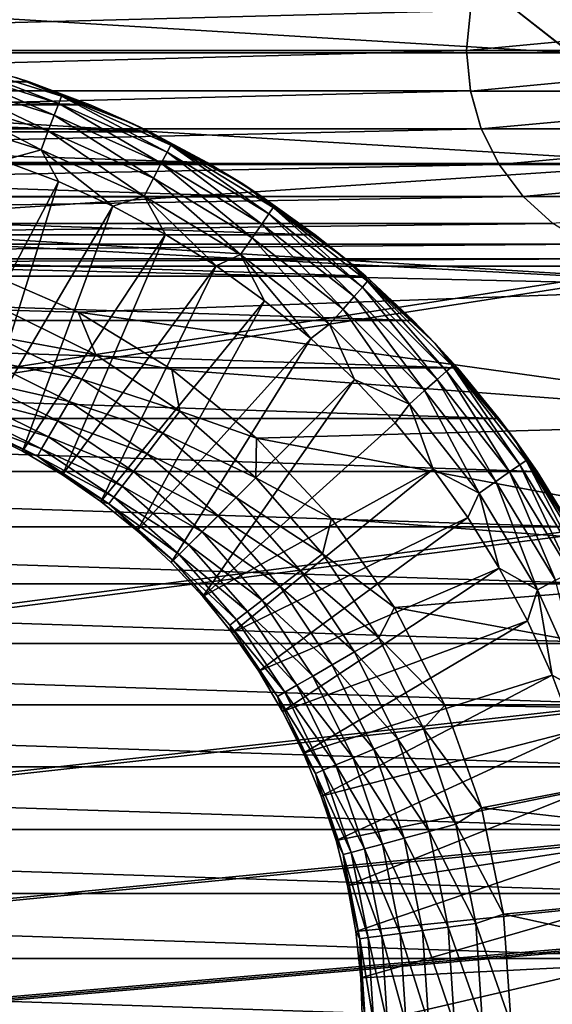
# Model space of a CAD drawing. Header units: metres. Extents: x -125 to 125, y -125 to 125.
# Tile 48 of 71: x 3.59 to 9.74, y 0.23 to 11.61. Entities that reach past the tile are written whole.
import ezdxf

# ---------------------------------------------------------------- set-up
doc = ezdxf.new("R2010")
doc.units = ezdxf.units.M
doc.layers.add('solid_P35300', color=7, linetype='CONTINUOUS')

msp = doc.modelspace()

# ---------------------------------------------------------------- linework, layer by layer
at = {"layer": 'solid_P35300'}
for points in [[(106, 84), (9.944516, 11.229122), (8.522517, 12.342908)], [(9.946049, 11.226768, -19.5), (-9.946049, 11.226768, -19.5), (-8.520971, 12.344758, -19.5)], [(9.946049, 11.226768, -19.5), (-8.520971, 12.344758, -19.5), (8.520971, 12.344758, -19.5)], [(8.520971, 12.344758, -19.5), (8.522517, 12.342908), (9.944516, 11.229122)], [(9.946049, 11.226768, -19.5), (8.520971, 12.344758, -19.5), (9.944516, 11.229122)], [(8.795752, 11.718359, 8), (8.794522, 11.715521, 5.5), (8.75, 11.25, 5.5)], [(8.795752, 11.718359, 8), (8.75, 11.25, 5.5), (8.75, 11.25, 8)], [(13.704248, 11.718359, 8), (8.795752, 11.718359, 8), (8.75, 11.25, 8)], [(13.75, 11.25, 8), (13.704248, 11.718359, 8), (8.75, 11.25, 8)], [(8.794522, 11.715521, 5.5), (-8.794522, 11.715521, 5.5), (-8.75, 11.25, 5.5)], [(8.794522, 11.715521, 5.5), (-8.75, 11.25, 5.5), (8.75, 11.25, 5.5)], [(11.227661, 9.94684, -19.5), (-11.227661, 9.94684, -19.5), (-9.946049, 11.226768, -19.5)], [(11.227661, 9.94684, -19.5), (-9.946049, 11.226768, -19.5), (9.946049, 11.226768, -19.5)], [(8.75, 11.25, 5.5), (-8.75, 11.25, 5.5), (-8.794522, 10.784479, 5.5)], [(8.794522, 10.784479, 5.5), (8.75, 11.25, 5.5), (-8.794522, 10.784479, 5.5)], [(8.75, 11.25, 8), (8.75, 11.25, 5.5), (8.794522, 10.784479, 5.5)], [(8.795752, 10.781641, 8), (8.75, 11.25, 8), (8.794522, 10.784479, 5.5)], [(8.795752, 10.781641, 8), (13.75, 11.25, 8), (8.75, 11.25, 8)], [(8.795752, 10.781641, 8), (13.704248, 10.781641, 8), (13.75, 11.25, 8)], [(3.69326, 10.890067, -38.5), (-3.69326, 10.890067, -38.5), (-2.976419, 11.108147, -38.5)], [(3.69326, 10.890067, -38.5), (-2.976419, 11.108147, -38.5), (2.976419, 11.108147, -38.5)], [(2.723602, 11.050086, -28.852768), (2.688952, 10.90951, -28.594803), (3.984343, 10.505849, -28.594803)], [(2.744959, 11.136736, -29.134802), (2.723602, 11.050086, -28.852768), (4.035684, 10.641225, -28.852768)], [(4.035684, 10.641225, -28.852768), (2.723602, 11.050086, -28.852768), (3.984343, 10.505849, -28.594803)], [(4.06733, 10.724669, -29.134802), (2.744959, 11.136736, -29.134802), (4.035684, 10.641225, -28.852768)], [(3.553695, 10.93715, -29.427618), (2.744959, 11.136736, -29.134802), (4.06733, 10.724669, -29.134802)], [(3.69326, 10.890067, -38.5), (2.976419, 11.108147, -38.5), (3.553695, 10.93715, -29.427618)], [(4.896462, 10.405511, -29.427618), (3.553695, 10.93715, -29.427618), (4.06733, 10.724669, -29.134802)], [(3.69326, 10.890067, -38.5), (3.553695, 10.93715, -29.427618), (4.896462, 10.405511, -29.427618)], [(4.400378, 10.623451, -38.5), (-4.400378, 10.623451, -38.5), (-3.69326, 10.890067, -38.5)], [(4.400378, 10.623451, -38.5), (-3.69326, 10.890067, -38.5), (3.69326, 10.890067, -38.5)], [(2.688952, 10.90951, -28.594803), (2.642462, 10.720892, -28.371712), (3.915457, 10.32421, -28.371712)], [(3.984343, 10.505849, -28.594803), (2.688952, 10.90951, -28.594803), (3.915457, 10.32421, -28.371712)], [(4.400378, 10.623451, -38.5), (3.69326, 10.890067, -38.5), (4.896462, 10.405511, -29.427618)], [(8.794522, 10.784479, 5.5), (-8.794522, 10.784479, 5.5), (-8.918547, 10.347716, 5.5)], [(8.918547, 10.347716, 5.5), (8.794522, 10.784479, 5.5), (-8.918547, 10.347716, 5.5)], [(2.642462, 10.720892, -28.371712), (2.586078, 10.492131, -28.192833), (3.831909, 10.103914, -28.192833)], [(3.915457, 10.32421, -28.371712), (2.642462, 10.720892, -28.371712), (3.831909, 10.103914, -28.192833)], [(4.06733, 10.724669, -29.134802), (4.035684, 10.641225, -28.852768), (5.288918, 10.07719, -28.852768)], [(5.33039, 10.156211, -29.134802), (4.06733, 10.724669, -29.134802), (5.288918, 10.07719, -28.852768)], [(4.896462, 10.405511, -29.427618), (4.06733, 10.724669, -29.134802), (5.33039, 10.156211, -29.134802)], [(8.795752, 10.781641, 8), (8.794522, 10.784479, 5.5), (8.918547, 10.347716, 5.5)], [(8.795752, 10.781641, 8), (8.918547, 10.347716, 5.5), (8.919374, 10.345536, 8)], [(8.795752, 10.781641, 8), (8.919374, 10.345536, 8), (13.704248, 10.781641, 8)], [(8.919374, 10.345536, 8), (13.580626, 10.345536, 8), (13.704248, 10.781641, 8)], [(5.088911, 10.31197, -38.5), (-5.088911, 10.31197, -38.5), (-4.400378, 10.623451, -38.5)], [(5.088911, 10.31197, -38.5), (-4.400378, 10.623451, -38.5), (4.400378, 10.623451, -38.5)], [(4.035684, 10.641225, -28.852768), (3.984343, 10.505849, -28.594803), (5.221633, 9.94899, -28.594803)], [(5.288918, 10.07719, -28.852768), (4.035684, 10.641225, -28.852768), (5.221633, 9.94899, -28.594803)], [(5.088911, 10.31197, -38.5), (4.400378, 10.623451, -38.5), (4.896462, 10.405511, -29.427618)], [(3.831909, 10.103914, -28.192833), (2.586078, 10.492131, -28.192833), (3.387757, 9.98001, -28.065758)], [(3.984343, 10.505849, -28.594803), (3.915457, 10.32421, -28.371712), (5.131354, 9.776979, -28.371712)], [(5.221633, 9.94899, -28.594803), (3.984343, 10.505849, -28.594803), (5.131354, 9.776979, -28.371712)], [(6.162008, 9.709771, -29.427618), (4.896462, 10.405511, -29.427618), (5.33039, 10.156211, -29.134802)], [(5.088911, 10.31197, -38.5), (4.896462, 10.405511, -29.427618), (6.162008, 9.709771, -29.427618)], [(8.918547, 10.347716, 5.5), (-8.918547, 10.347716, 5.5), (-9.125547, 9.933694, 5.5)], [(9.125547, 9.933694, 5.5), (8.918547, 10.347716, 5.5), (-9.125547, 9.933694, 5.5)], [(5.75, 9.959292, -38.5), (-5.75, 9.959292, -38.5), (-5.088911, 10.31197, -38.5)], [(5.75, 9.959292, -38.5), (-5.088911, 10.31197, -38.5), (5.088911, 10.31197, -38.5)], [(3.915457, 10.32421, -28.371712), (3.831909, 10.103914, -28.192833), (5.021863, 9.568359, -28.192833)], [(5.131354, 9.776979, -28.371712), (3.915457, 10.32421, -28.371712), (5.021863, 9.568359, -28.192833)], [(5.75, 9.959292, -38.5), (5.088911, 10.31197, -38.5), (6.162008, 9.709771, -29.427618)], [(8.919374, 10.345536, 8), (8.918547, 10.347716, 5.5), (9.125547, 9.933694, 5.5)], [(8.919374, 10.345536, 8), (9.125547, 9.933694, 5.5), (9.124979, 9.93553, 8)], [(8.919374, 10.345536, 8), (9.124979, 9.93553, 8), (13.580626, 10.345536, 8)], [(9.124979, 9.93553, 8), (13.375021, 9.93553, 8), (13.580626, 10.345536, 8)], [(5.33039, 10.156211, -29.134802), (5.288918, 10.07719, -28.852768), (6.465026, 9.366207, -28.852768)], [(6.515722, 9.439653, -29.134802), (5.33039, 10.156211, -29.134802), (6.465026, 9.366207, -28.852768)], [(6.162008, 9.709771, -29.427618), (5.33039, 10.156211, -29.134802), (6.515722, 9.439653, -29.134802)], [(3.831909, 10.103914, -28.192833), (3.387757, 9.98001, -28.065758), (4.033227, 9.737072, -28.065758)], [(3.831909, 10.103914, -28.192833), (4.033227, 9.737072, -28.065758), (4.661427, 9.452438, -28.065758)], [(5.021863, 9.568359, -28.192833), (3.831909, 10.103914, -28.192833), (4.661427, 9.452438, -28.065758)], [(5.288918, 10.07719, -28.852768), (5.221633, 9.94899, -28.594803), (6.38278, 9.247052, -28.594803)], [(6.465026, 9.366207, -28.852768), (5.288918, 10.07719, -28.852768), (6.38278, 9.247052, -28.594803)], [(0.635498, 9.241791, -19.5), (-11.227661, 9.94684, -19.5), (11.227661, 9.94684, -19.5)], [(9.125547, 9.933694, 5.5), (-9.125547, 9.933694, 5.5), (-9.401638, 9.566901, 5.5)], [(9.401638, 9.566901, 5.5), (9.125547, 9.933694, 5.5), (-9.401638, 9.566901, 5.5)], [(6.385972, 9.563111, -38.5), (-6.385972, 9.563111, -38.5), (-5.75, 9.959292, -38.5)], [(6.385972, 9.563111, -38.5), (-5.75, 9.959292, -38.5), (5.75, 9.959292, -38.5)], [(0.635498, 9.241791, -19.5), (11.227661, 9.94684, -19.5), (12.343776, 8.520293, -19.5)], [(4.033227, 9.737072, -28.065758), (3.387757, 9.98001, -28.065758), (2.637231, 7.070691, -27)], [(5.221633, 9.94899, -28.594803), (5.131354, 9.776979, -28.371712), (6.272426, 9.087177, -28.371712)], [(6.38278, 9.247052, -28.594803), (5.221633, 9.94899, -28.594803), (6.272426, 9.087177, -28.371712)], [(6.385972, 9.563111, -38.5), (5.75, 9.959292, -38.5), (6.162008, 9.709771, -29.427618)], [(9.124979, 9.93553, 8), (9.125547, 9.933694, 5.5), (9.401638, 9.566901, 5.5)], [(9.124979, 9.93553, 8), (9.401638, 9.566901, 5.5), (9.404004, 9.564437, 8)], [(9.124979, 9.93553, 8), (9.404004, 9.564437, 8), (13.375021, 9.93553, 8)], [(9.404004, 9.564437, 8), (13.095996, 9.564437, 8), (13.375021, 9.93553, 8)], [(4.033227, 9.737072, -28.065758), (2.637231, 7.070691, -27), (3.134929, 6.864538, -27)], [(4.661427, 9.452438, -28.065758), (4.033227, 9.737072, -28.065758), (3.134929, 6.864538, -27)], [(5.131354, 9.776979, -28.371712), (5.021863, 9.568359, -28.192833), (6.138586, 8.893277, -28.192833)], [(6.272426, 9.087177, -28.371712), (5.131354, 9.776979, -28.371712), (6.138586, 8.893277, -28.192833)], [(7.330376, 8.860902, -29.427618), (6.162008, 9.709771, -29.427618), (6.515722, 9.439653, -29.134802)], [(6.385972, 9.563111, -38.5), (6.162008, 9.709771, -29.427618), (7.330376, 8.860902, -29.427618)], [(9.401638, 9.566901, 5.5), (-9.401638, 9.566901, 5.5), (-9.744806, 9.254806, 5.5)], [(9.744806, 9.254806, 5.5), (9.401638, 9.566901, 5.5), (-9.744806, 9.254806, 5.5)], [(6.99999, 9.122564, -38.5), (-6.99999, 9.122564, -38.5), (-6.385972, 9.563111, -38.5)], [(6.99999, 9.122564, -38.5), (-6.385972, 9.563111, -38.5), (6.385972, 9.563111, -38.5)], [(5.021863, 9.568359, -28.192833), (4.661427, 9.452438, -28.065758), (5.269665, 9.127328, -28.065758)], [(5.021863, 9.568359, -28.192833), (5.269665, 9.127328, -28.065758), (5.855339, 8.763133, -28.065758)], [(6.138586, 8.893277, -28.192833), (5.021863, 9.568359, -28.192833), (5.855339, 8.763133, -28.065758)], [(6.99999, 9.122564, -38.5), (6.385972, 9.563111, -38.5), (7.330376, 8.860902, -29.427618)], [(9.404004, 9.564437, 8), (9.401638, 9.566901, 5.5), (9.744806, 9.254806, 5.5)], [(9.404004, 9.564437, 8), (9.744806, 9.254806, 5.5), (9.742735, 9.256907, 8)], [(9.404004, 9.564437, 8), (9.742735, 9.256907, 8), (13.095996, 9.564437, 8)], [(4.661427, 9.452438, -28.065758), (3.134929, 6.864538, -27), (3.616652, 6.623405, -27)], [(5.269665, 9.127328, -28.065758), (4.661427, 9.452438, -28.065758), (3.616652, 6.623405, -27)], [(6.465026, 9.366207, -28.852768), (6.38278, 9.247052, -28.594803), (7.450851, 8.410273, -28.594803)], [(6.515722, 9.439653, -29.134802), (6.465026, 9.366207, -28.852768), (7.546861, 8.518644, -28.852768)], [(7.546861, 8.518644, -28.852768), (6.465026, 9.366207, -28.852768), (7.450851, 8.410273, -28.594803)], [(7.60604, 8.585443, -29.134802), (6.515722, 9.439653, -29.134802), (7.546861, 8.518644, -28.852768)], [(7.330376, 8.860902, -29.427618), (6.515722, 9.439653, -29.134802), (7.60604, 8.585443, -29.134802)], [(9.744806, 9.254806, 5.5), (-9.744806, 9.254806, 5.5), (-10.134285, 9.013098, 5.5)], [(10.134285, 9.013098, 5.5), (9.744806, 9.254806, 5.5), (-10.134285, 9.013098, 5.5)], [(1.881376, 9.070748, -19.5), (0.635498, 9.241791, -19.5), (12.343776, 8.520293, -19.5)], [(6.38278, 9.247052, -28.594803), (6.272426, 9.087177, -28.371712), (7.322031, 8.264865, -28.371712)], [(7.450851, 8.410273, -28.594803), (6.38278, 9.247052, -28.594803), (7.322031, 8.264865, -28.371712)], [(7.584445, 8.643491, -38.5), (-7.584445, 8.643491, -38.5), (-6.99999, 9.122564, -38.5)], [(7.584445, 8.643491, -38.5), (-6.99999, 9.122564, -38.5), (6.99999, 9.122564, -38.5)], [(5.269665, 9.127328, -28.065758), (3.616652, 6.623405, -27), (4.079946, 6.34852, -27)], [(5.855339, 8.763133, -28.065758), (5.269665, 9.127328, -28.065758), (4.079946, 6.34852, -27)], [(7.584445, 8.643491, -38.5), (6.99999, 9.122564, -38.5), (7.330376, 8.860902, -29.427618)], [(10.134285, 9.013098, 5.5), (-10.134285, 9.013098, 5.5), (-10.567475, 8.845589, 5.5)], [(10.567475, 8.845589, 5.5), (10.134285, 9.013098, 5.5), (-10.567475, 8.845589, 5.5)], [(3.104962, 8.727571, -19.5), (1.881376, 9.070748, -19.5), (12.343776, 8.520293, -19.5)], [(6.272426, 9.087177, -28.371712), (6.138586, 8.893277, -28.192833), (7.165795, 8.088511, -28.192833)], [(7.322031, 8.264865, -28.371712), (6.272426, 9.087177, -28.371712), (7.165795, 8.088511, -28.192833)], [(6.138586, 8.893277, -28.192833), (5.855339, 8.763133, -28.065758), (6.415938, 8.361413, -28.065758)], [(6.138586, 8.893277, -28.192833), (6.415938, 8.361413, -28.065758), (6.949064, 7.923889, -28.065758)], [(7.165795, 8.088511, -28.192833), (6.138586, 8.893277, -28.192833), (6.949064, 7.923889, -28.065758)], [(-101.482323, -8.761265, 5.5), (11.017677, 8.761265, 5.5), (-11.017677, 8.761265, 5.5)], [(-101.482323, -8.761265, 5.5), (101.482323, 8.761265, 5.5), (101.017677, 8.761265, 5.5)], [(-101.482323, -8.761265, 5.5), (101.017677, 8.761265, 5.5), (78.982323, 8.761265, 5.5)], [(-101.482323, -8.761265, 5.5), (-101.017677, -8.761265, 5.5), (101.482323, 8.761265, 5.5)], [(-101.482323, -8.761265, 5.5), (78.982323, 8.761265, 5.5), (78.517677, 8.761265, 5.5)], [(-101.482323, -8.761265, 5.5), (78.517677, 8.761265, 5.5), (56.482323, 8.761265, 5.5)], [(-101.482323, -8.761265, 5.5), (56.482323, 8.761265, 5.5), (56.017677, 8.761265, 5.5)], [(-101.482323, -8.761265, 5.5), (56.017677, 8.761265, 5.5), (33.982323, 8.761265, 5.5)], [(-101.482323, -8.761265, 5.5), (33.982323, 8.761265, 5.5), (33.517677, 8.761265, 5.5)], [(-101.482323, -8.761265, 5.5), (33.517677, 8.761265, 5.5), (11.482323, 8.761265, 5.5)], [(-101.482323, -8.761265, 5.5), (11.482323, 8.761265, 5.5), (11.017677, 8.761265, 5.5)], [(-78.982323, -8.761265, 5.5), (101.482323, 8.761265, 5.5), (-101.017677, -8.761265, 5.5)], [(-78.982323, -8.761265, 5.5), (-78.517677, -8.761265, 5.5), (101.482323, 8.761265, 5.5)], [(-56.482323, -8.761265, 5.5), (101.482323, 8.761265, 5.5), (-78.517677, -8.761265, 5.5)], [(-56.482323, -8.761265, 5.5), (-56.017677, -8.761265, 5.5), (101.482323, 8.761265, 5.5)], [(-33.982323, -8.761265, 5.5), (101.482323, 8.761265, 5.5), (-56.017677, -8.761265, 5.5)], [(-33.982323, -8.761265, 5.5), (-33.517677, -8.761265, 5.5), (101.482323, 8.761265, 5.5)], [(-11.482323, -8.761265, 5.5), (101.482323, 8.761265, 5.5), (-33.517677, -8.761265, 5.5)], [(-11.482323, -8.761265, 5.5), (-11.017677, -8.761265, 5.5), (101.482323, 8.761265, 5.5)], [(10.567475, 8.845589, 5.5), (-10.567475, 8.845589, 5.5), (-11.017677, 8.761265, 5.5)], [(11.017677, 8.761265, 5.5), (10.567475, 8.845589, 5.5), (-11.017677, 8.761265, 5.5)], [(11.017677, -8.761265, 5.5), (101.482323, 8.761265, 5.5), (-11.017677, -8.761265, 5.5)], [(5.855339, 8.763133, -28.065758), (4.079946, 6.34852, -27), (4.522449, 6.041285, -27)], [(6.415938, 8.361413, -28.065758), (5.855339, 8.763133, -28.065758), (4.522449, 6.041285, -27)], [(8.38314, 7.872292, -29.427618), (7.330376, 8.860902, -29.427618), (7.60604, 8.585443, -29.134802)], [(7.584445, 8.643491, -38.5), (7.330376, 8.860902, -29.427618), (8.38314, 7.872292, -29.427618)], [(4.259038, 8.226918, -19.5), (3.104962, 8.727571, -19.5), (12.343776, 8.520293, -19.5)], [(3.417858, 8.251439, -19.532616), (3.104962, 8.727571, -19.5), (4.259038, 8.226918, -19.5)], [(8.131728, 8.131728, -38.5), (-8.131728, 8.131728, -38.5), (-7.584445, 8.643491, -38.5)], [(8.131728, 8.131728, -38.5), (-7.584445, 8.643491, -38.5), (7.584445, 8.643491, -38.5)], [(7.60604, 8.585443, -29.134802), (7.546861, 8.518644, -28.852768), (8.518644, 7.546861, -28.852768)], [(8.131728, 8.131728, -38.5), (7.584445, 8.643491, -38.5), (8.38314, 7.872292, -29.427618)], [(8.585443, 7.60604, -29.134802), (7.60604, 8.585443, -29.134802), (8.518644, 7.546861, -28.852768)], [(8.38314, 7.872292, -29.427618), (7.60604, 8.585443, -29.134802), (8.585443, 7.60604, -29.134802)], [(4.259038, 8.226918, -19.5), (12.343776, 8.520293, -19.5), (13.28184, 6.970848, -19.5)], [(7.546861, 8.518644, -28.852768), (7.450851, 8.410273, -28.594803), (8.410273, 7.450851, -28.594803)], [(8.518644, 7.546861, -28.852768), (7.546861, 8.518644, -28.852768), (8.410273, 7.450851, -28.594803)], [(6.415938, 8.361413, -28.065758), (4.522449, 6.041285, -27), (4.941906, 5.703264, -27)], [(6.949064, 7.923889, -28.065758), (6.415938, 8.361413, -28.065758), (4.941906, 5.703264, -27)], [(7.450851, 8.410273, -28.594803), (7.322031, 8.264865, -28.371712), (8.264865, 7.322031, -28.371712)], [(8.410273, 7.450851, -28.594803), (7.450851, 8.410273, -28.594803), (8.264865, 7.322031, -28.371712)], [(3.294364, 7.953298, -19.630127), (3.417858, 8.251439, -19.532616), (4.465647, 7.734727, -19.532616)], [(4.465647, 7.734727, -19.532616), (3.417858, 8.251439, -19.532616), (4.259038, 8.226918, -19.5)], [(5.343997, 7.566383, -19.5), (4.259038, 8.226918, -19.5), (13.28184, 6.970848, -19.5)], [(4.465647, 7.734727, -19.532616), (4.259038, 8.226918, -19.5), (5.343997, 7.566383, -19.5)], [(7.322031, 8.264865, -28.371712), (7.165795, 8.088511, -28.192833), (8.088511, 7.165795, -28.192833)], [(8.264865, 7.322031, -28.371712), (7.322031, 8.264865, -28.371712), (8.088511, 7.165795, -28.192833)], [(8.643491, 7.584445, -38.5), (-8.643491, 7.584445, -38.5), (-8.131728, 8.131728, -38.5)], [(8.643491, 7.584445, -38.5), (-8.131728, 8.131728, -38.5), (8.131728, 8.131728, -38.5)], [(7.165795, 8.088511, -28.192833), (6.949064, 7.923889, -28.065758), (7.452432, 7.452432, -28.065758)], [(8.088511, 7.165795, -28.192833), (7.165795, 8.088511, -28.192833), (7.452432, 7.452432, -28.065758)], [(8.643491, 7.584445, -38.5), (8.131728, 8.131728, -38.5), (8.38314, 7.872292, -29.427618)], [(3.180535, 7.67849, -19.78878), (3.294364, 7.953298, -19.630127), (4.304294, 7.455256, -19.630127)], [(4.304294, 7.455256, -19.630127), (3.294364, 7.953298, -19.630127), (4.465647, 7.734727, -19.532616)], [(6.949064, 7.923889, -28.065758), (4.941906, 5.703264, -27), (5.336181, 5.336181, -27)], [(7.452432, 7.452432, -28.065758), (6.949064, 7.923889, -28.065758), (5.336181, 5.336181, -27)], [(9.303696, 6.759531, -29.427618), (8.38314, 7.872292, -29.427618), (8.585443, 7.60604, -29.134802)], [(8.643491, 7.584445, -38.5), (8.38314, 7.872292, -29.427618), (9.303696, 6.759531, -29.427618)], [(3.080753, 7.437597, -20.002466), (3.180535, 7.67849, -19.78878), (4.155569, 7.197656, -19.78878)], [(4.155569, 7.197656, -19.78878), (3.180535, 7.67849, -19.78878), (4.304294, 7.455256, -19.630127)], [(4.304294, 7.455256, -19.630127), (4.465647, 7.734727, -19.532616), (5.437027, 7.085671, -19.532616)], [(5.437027, 7.085671, -19.532616), (4.465647, 7.734727, -19.532616), (5.343997, 7.566383, -19.5)], [(9.122564, 6.99999, -38.5), (-9.122564, 6.99999, -38.5), (-8.643491, 7.584445, -38.5)], [(9.122564, 6.99999, -38.5), (-8.643491, 7.584445, -38.5), (8.643491, 7.584445, -38.5)], [(6.321083, 6.772651, -19.5), (5.343997, 7.566383, -19.5), (13.28184, 6.970848, -19.5)], [(5.437027, 7.085671, -19.532616), (5.343997, 7.566383, -19.5), (6.321083, 6.772651, -19.5)], [(8.518644, 7.546861, -28.852768), (8.410273, 7.450851, -28.594803), (9.247052, 6.38278, -28.594803)], [(8.585443, 7.60604, -29.134802), (8.518644, 7.546861, -28.852768), (9.366207, 6.465026, -28.852768)], [(9.366207, 6.465026, -28.852768), (8.518644, 7.546861, -28.852768), (9.247052, 6.38278, -28.594803)], [(9.439653, 6.515722, -29.134802), (8.585443, 7.60604, -29.134802), (9.366207, 6.465026, -28.852768)], [(9.303696, 6.759531, -29.427618), (8.585443, 7.60604, -29.134802), (9.439653, 6.515722, -29.134802)], [(9.122564, 6.99999, -38.5), (8.643491, 7.584445, -38.5), (9.303696, 6.759531, -29.427618)], [(2.998862, 7.239894, -20.262955), (3.080753, 7.437597, -20.002466), (4.025198, 6.971848, -20.002466)], [(4.025198, 6.971848, -20.002466), (3.080753, 7.437597, -20.002466), (4.155569, 7.197656, -19.78878)], [(4.155569, 7.197656, -19.78878), (4.304294, 7.455256, -19.630127), (5.240576, 6.829652, -19.630127)], [(5.240576, 6.829652, -19.630127), (4.304294, 7.455256, -19.630127), (5.437027, 7.085671, -19.532616)], [(7.452432, 7.452432, -28.065758), (5.336181, 5.336181, -27), (5.703264, 4.941906, -27)], [(7.923889, 6.949064, -28.065758), (7.452432, 7.452432, -28.065758), (5.703264, 4.941906, -27)], [(8.088511, 7.165795, -28.192833), (7.452432, 7.452432, -28.065758), (7.923889, 6.949064, -28.065758)], [(8.410273, 7.450851, -28.594803), (8.264865, 7.322031, -28.371712), (9.087177, 6.272426, -28.371712)], [(9.247052, 6.38278, -28.594803), (8.410273, 7.450851, -28.594803), (9.087177, 6.272426, -28.371712)], [(8.264865, 7.322031, -28.371712), (8.088511, 7.165795, -28.192833), (8.893277, 6.138586, -28.192833)], [(9.087177, 6.272426, -28.371712), (8.264865, 7.322031, -28.371712), (8.893277, 6.138586, -28.192833)], [(2.938014, 7.092994, -20.560217), (2.998862, 7.239894, -20.262955), (3.918202, 6.786525, -20.262955)], [(3.918202, 6.786525, -20.262955), (2.998862, 7.239894, -20.262955), (4.025198, 6.971848, -20.002466)], [(4.025198, 6.971848, -20.002466), (4.155569, 7.197656, -19.78878), (5.0595, 6.593669, -19.78878)], [(5.0595, 6.593669, -19.78878), (4.155569, 7.197656, -19.78878), (5.240576, 6.829652, -19.630127)], [(2.900553, 7.002554, -20.882809), (2.938014, 7.092994, -20.560217), (3.838701, 6.648825, -20.560217)], [(3.838701, 6.648825, -20.560217), (2.938014, 7.092994, -20.560217), (3.918202, 6.786525, -20.262955)], [(5.240576, 6.829652, -19.630127), (5.437027, 7.085671, -19.532616), (6.315378, 6.315378, -19.532616)], [(6.315378, 6.315378, -19.532616), (5.437027, 7.085671, -19.532616), (6.321083, 6.772651, -19.5)], [(8.088511, 7.165795, -28.192833), (7.923889, 6.949064, -28.065758), (8.361413, 6.415938, -28.065758)], [(8.893277, 6.138586, -28.192833), (8.088511, 7.165795, -28.192833), (8.361413, 6.415938, -28.065758)], [(9.563111, 6.385972, -38.5), (-9.563111, 6.385972, -38.5), (-9.122564, 6.99999, -38.5)], [(9.563111, 6.385972, -38.5), (-9.122564, 6.99999, -38.5), (9.122564, 6.99999, -38.5)], [(3.789755, 6.564048, -20.882809), (2.900553, 7.002554, -20.882809), (3.838701, 6.648825, -20.560217)], [(3.134929, 6.864538, -21.217966), (2.900553, 7.002554, -20.882809), (3.789755, 6.564048, -20.882809)], [(3.918202, 6.786525, -20.262955), (4.025198, 6.971848, -20.002466), (4.900771, 6.386809, -20.002466)], [(4.900771, 6.386809, -20.002466), (4.025198, 6.971848, -20.002466), (5.0595, 6.593669, -19.78878)], [(8.361413, 6.415938, -28.065758), (7.923889, 6.949064, -28.065758), (5.703264, 4.941906, -27)], [(6.321083, 6.772651, -19.5), (13.28184, 6.970848, -19.5), (14.024128, 5.31865, -19.5)], [(9.563111, 6.385972, -38.5), (9.122564, 6.99999, -38.5), (9.303696, 6.759531, -29.427618)], [(3.616652, 6.623405, -21.217966), (3.134929, 6.864538, -21.217966), (3.789755, 6.564048, -20.882809)], [(3.134929, 6.864538, -27), (3.134929, 6.864538, -21.217966), (3.616652, 6.623405, -21.217966)], [(3.616652, 6.623405, -27), (3.134929, 6.864538, -27), (3.616652, 6.623405, -21.217966)], [(5.0595, 6.593669, -19.78878), (5.240576, 6.829652, -19.630127), (6.087191, 6.087191, -19.630127)], [(6.087191, 6.087191, -19.630127), (5.240576, 6.829652, -19.630127), (6.315378, 6.315378, -19.532616)], [(3.838701, 6.648825, -20.560217), (3.918202, 6.786525, -20.262955), (4.770501, 6.217038, -20.262955)], [(4.770501, 6.217038, -20.262955), (3.918202, 6.786525, -20.262955), (4.900771, 6.386809, -20.002466)], [(6.315378, 6.315378, -19.532616), (6.321083, 6.772651, -19.5), (7.186726, 5.844416, -19.5)], [(7.186726, 5.844416, -19.5), (6.321083, 6.772651, -19.5), (14.024128, 5.31865, -19.5)], [(10.077527, 5.540167, -29.427618), (9.303696, 6.759531, -29.427618), (9.439653, 6.515722, -29.134802)], [(9.563111, 6.385972, -38.5), (9.303696, 6.759531, -29.427618), (10.077527, 5.540167, -29.427618)], [(4.079946, 6.34852, -21.217966), (3.616652, 6.623405, -21.217966), (3.789755, 6.564048, -20.882809)], [(3.616652, 6.623405, -27), (3.616652, 6.623405, -21.217966), (4.079946, 6.34852, -21.217966)], [(4.079946, 6.34852, -27), (3.616652, 6.623405, -27), (4.079946, 6.34852, -21.217966)], [(3.789755, 6.564048, -20.882809), (3.838701, 6.648825, -20.560217), (4.673706, 6.090892, -20.560217)], [(4.673706, 6.090892, -20.560217), (3.838701, 6.648825, -20.560217), (4.770501, 6.217038, -20.262955)], [(4.614113, 6.01323, -20.882809), (3.789755, 6.564048, -20.882809), (4.673706, 6.090892, -20.560217)], [(4.079946, 6.34852, -21.217966), (3.789755, 6.564048, -20.882809), (4.614113, 6.01323, -20.882809)], [(4.900771, 6.386809, -20.002466), (5.0595, 6.593669, -19.78878), (5.876862, 5.876862, -19.78878)], [(5.876862, 5.876862, -19.78878), (5.0595, 6.593669, -19.78878), (6.087191, 6.087191, -19.630127)], [(9.439653, 6.515722, -29.134802), (9.366207, 6.465026, -28.852768), (10.07719, 5.288918, -28.852768)], [(10.156211, 5.33039, -29.134802), (9.439653, 6.515722, -29.134802), (10.07719, 5.288918, -28.852768)], [(10.077527, 5.540167, -29.427618), (9.439653, 6.515722, -29.134802), (10.156211, 5.33039, -29.134802)], [(9.959292, 5.75, -38.5), (-9.959292, 5.75, -38.5), (-9.563111, 6.385972, -38.5)], [(9.959292, 5.75, -38.5), (-9.563111, 6.385972, -38.5), (9.563111, 6.385972, -38.5)], [(4.770501, 6.217038, -20.262955), (4.900771, 6.386809, -20.002466), (5.69249, 5.69249, -20.002466)], [(5.69249, 5.69249, -20.002466), (4.900771, 6.386809, -20.002466), (5.876862, 5.876862, -19.78878)], [(8.361413, 6.415938, -28.065758), (5.703264, 4.941906, -27), (6.041285, 4.522449, -27)], [(8.763133, 5.855339, -28.065758), (8.361413, 6.415938, -28.065758), (6.041285, 4.522449, -27)], [(8.893277, 6.138586, -28.192833), (8.361413, 6.415938, -28.065758), (8.763133, 5.855339, -28.065758)], [(9.247052, 6.38278, -28.594803), (9.087177, 6.272426, -28.371712), (9.776979, 5.131354, -28.371712)], [(9.366207, 6.465026, -28.852768), (9.247052, 6.38278, -28.594803), (9.94899, 5.221633, -28.594803)], [(9.94899, 5.221633, -28.594803), (9.247052, 6.38278, -28.594803), (9.776979, 5.131354, -28.371712)], [(10.07719, 5.288918, -28.852768), (9.366207, 6.465026, -28.852768), (9.94899, 5.221633, -28.594803)], [(9.959292, 5.75, -38.5), (9.563111, 6.385972, -38.5), (10.077527, 5.540167, -29.427618)], [(4.522449, 6.041285, -21.217966), (4.079946, 6.34852, -21.217966), (4.614113, 6.01323, -20.882809)], [(4.079946, 6.34852, -27), (4.079946, 6.34852, -21.217966), (4.522449, 6.041285, -21.217966)], [(4.522449, 6.041285, -27), (4.079946, 6.34852, -27), (4.522449, 6.041285, -21.217966)], [(6.087191, 6.087191, -19.630127), (6.315378, 6.315378, -19.532616), (7.085671, 5.437027, -19.532616)], [(7.085671, 5.437027, -19.532616), (6.315378, 6.315378, -19.532616), (7.186726, 5.844416, -19.5)], [(9.087177, 6.272426, -28.371712), (8.893277, 6.138586, -28.192833), (9.568359, 5.021863, -28.192833)], [(9.776979, 5.131354, -28.371712), (9.087177, 6.272426, -28.371712), (9.568359, 5.021863, -28.192833)], [(4.673706, 6.090892, -20.560217), (4.770501, 6.217038, -20.262955), (5.541175, 5.541175, -20.262955)], [(5.541175, 5.541175, -20.262955), (4.770501, 6.217038, -20.262955), (5.69249, 5.69249, -20.002466)], [(4.941906, 5.703264, -21.217966), (4.522449, 6.041285, -21.217966), (4.614113, 6.01323, -20.882809)], [(4.522449, 6.041285, -27), (4.522449, 6.041285, -21.217966), (4.941906, 5.703264, -21.217966)], [(4.941906, 5.703264, -27), (4.522449, 6.041285, -27), (4.941906, 5.703264, -21.217966)], [(4.614113, 6.01323, -20.882809), (4.673706, 6.090892, -20.560217), (5.428743, 5.428743, -20.560217)], [(5.428743, 5.428743, -20.560217), (4.673706, 6.090892, -20.560217), (5.541175, 5.541175, -20.262955)], [(5.876862, 5.876862, -19.78878), (6.087191, 6.087191, -19.630127), (6.829652, 5.240576, -19.630127)], [(6.829652, 5.240576, -19.630127), (6.087191, 6.087191, -19.630127), (7.085671, 5.437027, -19.532616)], [(8.893277, 6.138586, -28.192833), (8.763133, 5.855339, -28.065758), (9.127328, 5.269665, -28.065758)], [(9.568359, 5.021863, -28.192833), (8.893277, 6.138586, -28.192833), (9.127328, 5.269665, -28.065758)], [(5.359523, 5.359523, -20.882809), (4.614113, 6.01323, -20.882809), (5.428743, 5.428743, -20.560217)], [(4.941906, 5.703264, -21.217966), (4.614113, 6.01323, -20.882809), (5.359523, 5.359523, -20.882809)], [(5.69249, 5.69249, -20.002466), (5.876862, 5.876862, -19.78878), (6.593669, 5.0595, -19.78878)], [(6.593669, 5.0595, -19.78878), (5.876862, 5.876862, -19.78878), (6.829652, 5.240576, -19.630127)], [(8.763133, 5.855339, -28.065758), (6.041285, 4.522449, -27), (6.34852, 4.079946, -27)], [(9.127328, 5.269665, -28.065758), (8.763133, 5.855339, -28.065758), (6.34852, 4.079946, -27)], [(7.085671, 5.437027, -19.532616), (7.186726, 5.844416, -19.5), (7.914391, 4.815609, -19.5)], [(7.914391, 4.815609, -19.5), (7.186726, 5.844416, -19.5), (14.024128, 5.31865, -19.5)], [(10.31197, 5.088911, -38.5), (-10.31197, 5.088911, -38.5), (-9.959292, 5.75, -38.5)], [(10.31197, 5.088911, -38.5), (-9.959292, 5.75, -38.5), (9.959292, 5.75, -38.5)], [(5.336181, 5.336181, -21.217966), (4.941906, 5.703264, -21.217966), (5.359523, 5.359523, -20.882809)], [(4.941906, 5.703264, -27), (4.941906, 5.703264, -21.217966), (5.336181, 5.336181, -21.217966)], [(5.336181, 5.336181, -27), (4.941906, 5.703264, -27), (5.336181, 5.336181, -21.217966)], [(5.541175, 5.541175, -20.262955), (5.69249, 5.69249, -20.002466), (6.386809, 4.900771, -20.002466)], [(6.386809, 4.900771, -20.002466), (5.69249, 5.69249, -20.002466), (6.593669, 5.0595, -19.78878)], [(5.428743, 5.428743, -20.560217), (5.541175, 5.541175, -20.262955), (6.217038, 4.770501, -20.262955)], [(6.217038, 4.770501, -20.262955), (5.541175, 5.541175, -20.262955), (6.386809, 4.900771, -20.002466)], [(5.336181, 5.336181, -21.217966), (5.359523, 5.359523, -20.882809), (6.01323, 4.614113, -20.882809)], [(5.359523, 5.359523, -20.882809), (5.428743, 5.428743, -20.560217), (6.090892, 4.673706, -20.560217)], [(6.01323, 4.614113, -20.882809), (5.359523, 5.359523, -20.882809), (6.090892, 4.673706, -20.560217)], [(6.090892, 4.673706, -20.560217), (5.428743, 5.428743, -20.560217), (6.217038, 4.770501, -20.262955)], [(6.829652, 5.240576, -19.630127), (7.085671, 5.437027, -19.532616), (7.734727, 4.465647, -19.532616)], [(7.734727, 4.465647, -19.532616), (7.085671, 5.437027, -19.532616), (7.914391, 4.815609, -19.5)], [(5.703264, 4.941906, -21.217966), (5.336181, 5.336181, -21.217966), (6.01323, 4.614113, -20.882809)], [(5.336181, 5.336181, -27), (5.336181, 5.336181, -21.217966), (5.703264, 4.941906, -21.217966)], [(5.703264, 4.941906, -27), (5.336181, 5.336181, -27), (5.703264, 4.941906, -21.217966)], [(9.127328, 5.269665, -28.065758), (6.34852, 4.079946, -27), (6.623405, 3.616652, -27)], [(6.593669, 5.0595, -19.78878), (6.829652, 5.240576, -19.630127), (7.455256, 4.304294, -19.630127)], [(9.452438, 4.661427, -28.065758), (9.127328, 5.269665, -28.065758), (6.623405, 3.616652, -27)], [(7.455256, 4.304294, -19.630127), (6.829652, 5.240576, -19.630127), (7.734727, 4.465647, -19.532616)], [(7.914391, 4.815609, -19.5), (14.024128, 5.31865, -19.5), (14.564127, 3.589735, -19.5)], [(9.568359, 5.021863, -28.192833), (9.127328, 5.269665, -28.065758), (9.452438, 4.661427, -28.065758)], [(9.776979, 5.131354, -28.371712), (9.568359, 5.021863, -28.192833), (10.103914, 3.831909, -28.192833)], [(10.623451, 4.400378, -38.5), (-10.623451, 4.400378, -38.5), (-10.31197, 5.088911, -38.5)], [(10.623451, 4.400378, -38.5), (-10.31197, 5.088911, -38.5), (10.31197, 5.088911, -38.5)], [(6.386809, 4.900771, -20.002466), (6.593669, 5.0595, -19.78878), (7.197656, 4.155569, -19.78878)], [(7.197656, 4.155569, -19.78878), (6.593669, 5.0595, -19.78878), (7.455256, 4.304294, -19.630127)], [(9.568359, 5.021863, -28.192833), (9.452438, 4.661427, -28.065758), (9.737072, 4.033227, -28.065758)], [(10.103914, 3.831909, -28.192833), (9.568359, 5.021863, -28.192833), (9.737072, 4.033227, -28.065758)], [(6.041285, 4.522449, -21.217966), (5.703264, 4.941906, -21.217966), (6.01323, 4.614113, -20.882809)], [(5.703264, 4.941906, -27), (5.703264, 4.941906, -21.217966), (6.041285, 4.522449, -21.217966)], [(6.041285, 4.522449, -27), (5.703264, 4.941906, -27), (6.041285, 4.522449, -21.217966)], [(6.217038, 4.770501, -20.262955), (6.386809, 4.900771, -20.002466), (6.971848, 4.025198, -20.002466)], [(6.971848, 4.025198, -20.002466), (6.386809, 4.900771, -20.002466), (7.197656, 4.155569, -19.78878)], [(7.734727, 4.465647, -19.532616), (7.914391, 4.815609, -19.5), (8.496665, 3.689355, -19.5)], [(8.496665, 3.689355, -19.5), (7.914391, 4.815609, -19.5), (14.564127, 3.589735, -19.5)], [(6.01323, 4.614113, -20.882809), (6.090892, 4.673706, -20.560217), (6.648825, 3.838701, -20.560217)], [(6.090892, 4.673706, -20.560217), (6.217038, 4.770501, -20.262955), (6.786525, 3.918202, -20.262955)], [(6.648825, 3.838701, -20.560217), (6.090892, 4.673706, -20.560217), (6.786525, 3.918202, -20.262955)], [(6.786525, 3.918202, -20.262955), (6.217038, 4.770501, -20.262955), (6.971848, 4.025198, -20.002466)], [(6.564048, 3.789755, -20.882809), (6.01323, 4.614113, -20.882809), (6.648825, 3.838701, -20.560217)], [(6.041285, 4.522449, -21.217966), (6.01323, 4.614113, -20.882809), (6.564048, 3.789755, -20.882809)], [(9.452438, 4.661427, -28.065758), (6.623405, 3.616652, -27), (6.864538, 3.134929, -27)], [(9.737072, 4.033227, -28.065758), (9.452438, 4.661427, -28.065758), (6.864538, 3.134929, -27)], [(6.34852, 4.079946, -21.217966), (6.041285, 4.522449, -21.217966), (6.564048, 3.789755, -20.882809)], [(6.041285, 4.522449, -27), (6.041285, 4.522449, -21.217966), (6.34852, 4.079946, -21.217966)], [(6.34852, 4.079946, -27), (6.041285, 4.522449, -27), (6.34852, 4.079946, -21.217966)], [(7.455256, 4.304294, -19.630127), (7.734727, 4.465647, -19.532616), (8.251439, 3.417858, -19.532616)], [(8.251439, 3.417858, -19.532616), (7.734727, 4.465647, -19.532616), (8.496665, 3.689355, -19.5)], [(10.890067, 3.69326, -38.5), (-10.890067, 3.69326, -38.5), (-10.623451, 4.400378, -38.5)], [(10.890067, 3.69326, -38.5), (-10.623451, 4.400378, -38.5), (10.623451, 4.400378, -38.5)], [(7.197656, 4.155569, -19.78878), (7.455256, 4.304294, -19.630127), (7.953298, 3.294364, -19.630127)], [(7.953298, 3.294364, -19.630127), (7.455256, 4.304294, -19.630127), (8.251439, 3.417858, -19.532616)], [(6.971848, 4.025198, -20.002466), (7.197656, 4.155569, -19.78878), (7.67849, 3.180535, -19.78878)], [(7.67849, 3.180535, -19.78878), (7.197656, 4.155569, -19.78878), (7.953298, 3.294364, -19.630127)], [(6.623405, 3.616652, -21.217966), (6.34852, 4.079946, -21.217966), (6.564048, 3.789755, -20.882809)], [(6.34852, 4.079946, -27), (6.34852, 4.079946, -21.217966), (6.623405, 3.616652, -21.217966)], [(6.623405, 3.616652, -27), (6.34852, 4.079946, -27), (6.623405, 3.616652, -21.217966)], [(6.786525, 3.918202, -20.262955), (6.971848, 4.025198, -20.002466), (7.437597, 3.080753, -20.002466)], [(9.737072, 4.033227, -28.065758), (6.864538, 3.134929, -27), (7.070691, 2.637231, -27)], [(7.437597, 3.080753, -20.002466), (6.971848, 4.025198, -20.002466), (7.67849, 3.180535, -19.78878)], [(9.98001, 3.387757, -28.065758), (9.737072, 4.033227, -28.065758), (7.070691, 2.637231, -27)], [(10.103914, 3.831909, -28.192833), (9.737072, 4.033227, -28.065758), (9.98001, 3.387757, -28.065758)], [(6.648825, 3.838701, -20.560217), (6.786525, 3.918202, -20.262955), (7.239894, 2.998862, -20.262955)], [(7.239894, 2.998862, -20.262955), (6.786525, 3.918202, -20.262955), (7.437597, 3.080753, -20.002466)], [(6.564048, 3.789755, -20.882809), (6.648825, 3.838701, -20.560217), (7.092994, 2.938014, -20.560217)], [(7.002554, 2.900553, -20.882809), (6.564048, 3.789755, -20.882809), (7.092994, 2.938014, -20.560217)], [(6.623405, 3.616652, -21.217966), (6.564048, 3.789755, -20.882809), (7.002554, 2.900553, -20.882809)], [(7.092994, 2.938014, -20.560217), (6.648825, 3.838701, -20.560217), (7.239894, 2.998862, -20.262955)], [(11.108147, 2.976419, -38.5), (-11.108147, 2.976419, -38.5), (-10.890067, 3.69326, -38.5)], [(11.108147, 2.976419, -38.5), (-10.890067, 3.69326, -38.5), (10.890067, 3.69326, -38.5)], [(8.251439, 3.417858, -19.532616), (8.496665, 3.689355, -19.5), (8.920482, 2.501016, -19.5)], [(8.920482, 2.501016, -19.5), (8.496665, 3.689355, -19.5), (14.564127, 3.589735, -19.5)], [(6.864538, 3.134929, -21.217966), (6.623405, 3.616652, -21.217966), (7.002554, 2.900553, -20.882809)], [(6.623405, 3.616652, -27), (6.623405, 3.616652, -21.217966), (6.864538, 3.134929, -21.217966)], [(6.864538, 3.134929, -27), (6.623405, 3.616652, -27), (6.864538, 3.134929, -21.217966)], [(8.920482, 2.501016, -19.5), (14.564127, 3.589735, -19.5), (14.887865, 1.820945, -19.5)], [(7.953298, 3.294364, -19.630127), (8.251439, 3.417858, -19.532616), (8.626966, 2.311589, -19.532616)], [(8.626966, 2.311589, -19.532616), (8.251439, 3.417858, -19.532616), (8.920482, 2.501016, -19.5)], [(9.98001, 3.387757, -28.065758), (7.070691, 2.637231, -27), (7.240814, 2.126095, -27)], [(10.180212, 2.72778, -28.065758), (9.98001, 3.387757, -28.065758), (7.240814, 2.126095, -27)], [(7.67849, 3.180535, -19.78878), (7.953298, 3.294364, -19.630127), (8.315257, 2.228066, -19.630127)], [(8.315257, 2.228066, -19.630127), (7.953298, 3.294364, -19.630127), (8.626966, 2.311589, -19.532616)], [(7.070691, 2.637231, -21.217966), (6.864538, 3.134929, -21.217966), (7.002554, 2.900553, -20.882809)], [(6.864538, 3.134929, -27), (6.864538, 3.134929, -21.217966), (7.070691, 2.637231, -21.217966)], [(7.070691, 2.637231, -27), (6.864538, 3.134929, -27), (7.070691, 2.637231, -21.217966)], [(7.239894, 2.998862, -20.262955), (7.437597, 3.080753, -20.002466), (7.776086, 2.083596, -20.002466)], [(7.437597, 3.080753, -20.002466), (7.67849, 3.180535, -19.78878), (8.027943, 2.151081, -19.78878)], [(7.776086, 2.083596, -20.002466), (7.437597, 3.080753, -20.002466), (8.027943, 2.151081, -19.78878)], [(8.027943, 2.151081, -19.78878), (7.67849, 3.180535, -19.78878), (8.315257, 2.228066, -19.630127)], [(11.27708, 2.25133, -38.5), (-11.27708, 2.25133, -38.5), (-11.108147, 2.976419, -38.5)], [(11.27708, 2.25133, -38.5), (-11.108147, 2.976419, -38.5), (11.108147, 2.976419, -38.5)], [(7.092994, 2.938014, -20.560217), (7.239894, 2.998862, -20.262955), (7.569386, 2.028211, -20.262955)], [(7.569386, 2.028211, -20.262955), (7.239894, 2.998862, -20.262955), (7.776086, 2.083596, -20.002466)], [(7.002554, 2.900553, -20.882809), (7.092994, 2.938014, -20.560217), (7.415801, 1.987058, -20.560217)], [(7.321245, 1.961722, -20.882809), (7.002554, 2.900553, -20.882809), (7.415801, 1.987058, -20.560217)], [(7.070691, 2.637231, -21.217966), (7.002554, 2.900553, -20.882809), (7.321245, 1.961722, -20.882809)], [(7.415801, 1.987058, -20.560217), (7.092994, 2.938014, -20.560217), (7.569386, 2.028211, -20.262955)], [(7.240814, 2.126095, -21.217966), (7.070691, 2.637231, -21.217966), (7.321245, 1.961722, -20.882809)], [(7.070691, 2.637231, -27), (7.070691, 2.637231, -21.217966), (7.240814, 2.126095, -21.217966)], [(7.240814, 2.126095, -27), (7.070691, 2.637231, -27), (7.240814, 2.126095, -21.217966)], [(10.180212, 2.72778, -28.065758), (7.240814, 2.126095, -27), (7.374039, 1.604124, -27)], [(10.336821, 2.056121, -28.065758), (10.180212, 2.72778, -28.065758), (7.374039, 1.604124, -27)], [(8.626966, 2.311589, -19.532616), (8.920482, 2.501016, -19.5), (9.174835, 1.274691, -19.5)], [(9.174835, 1.274691, -19.5), (8.920482, 2.501016, -19.5), (14.887865, 1.820945, -19.5)], [(8.315257, 2.228066, -19.630127), (8.626966, 2.311589, -19.532616), (8.854885, 1.165768, -19.532616)], [(8.854885, 1.165768, -19.532616), (8.626966, 2.311589, -19.532616), (9.174835, 1.274691, -19.5)], [(11.398699, 1.513564, -38.5), (-11.398699, 1.513564, -38.5), (-11.27708, 2.25133, -38.5)], [(11.398699, 1.513564, -38.5), (-11.27708, 2.25133, -38.5), (11.27708, 2.25133, -38.5)], [(8.027943, 2.151081, -19.78878), (8.315257, 2.228066, -19.630127), (8.53494, 1.123646, -19.630127)], [(8.53494, 1.123646, -19.630127), (8.315257, 2.228066, -19.630127), (8.854885, 1.165768, -19.532616)], [(7.374039, 1.604124, -21.217966), (7.240814, 2.126095, -21.217966), (7.321245, 1.961722, -20.882809)], [(7.240814, 2.126095, -27), (7.240814, 2.126095, -21.217966), (7.374039, 1.604124, -21.217966)], [(7.374039, 1.604124, -27), (7.240814, 2.126095, -27), (7.374039, 1.604124, -21.217966)], [(10.336821, 2.056121, -28.065758), (7.374039, 1.604124, -27), (7.469687, 1.073979, -27)], [(10.449165, 1.375659, -28.065758), (10.336821, 2.056121, -28.065758), (7.469687, 1.073979, -27)], [(7.569386, 2.028211, -20.262955), (7.776086, 2.083596, -20.002466), (7.981524, 1.050788, -20.002466)], [(7.776086, 2.083596, -20.002466), (8.027943, 2.151081, -19.78878), (8.240035, 1.084821, -19.78878)], [(7.981524, 1.050788, -20.002466), (7.776086, 2.083596, -20.002466), (8.240035, 1.084821, -19.78878)], [(8.240035, 1.084821, -19.78878), (8.027943, 2.151081, -19.78878), (8.53494, 1.123646, -19.630127)], [(7.321245, 1.961722, -20.882809), (7.415801, 1.987058, -20.560217), (7.61172, 1.002102, -20.560217)], [(7.514667, 0.989325, -20.882809), (7.321245, 1.961722, -20.882809), (7.61172, 1.002102, -20.560217)], [(7.374039, 1.604124, -21.217966), (7.321245, 1.961722, -20.882809), (7.514667, 0.989325, -20.882809)], [(7.415801, 1.987058, -20.560217), (7.569386, 2.028211, -20.262955), (7.769363, 1.022856, -20.262955)], [(7.61172, 1.002102, -20.560217), (7.415801, 1.987058, -20.560217), (7.769363, 1.022856, -20.262955)], [(7.769363, 1.022856, -20.262955), (7.569386, 2.028211, -20.262955), (7.981524, 1.050788, -20.002466)], [(9.174835, 1.274691, -19.5), (14.887865, 1.820945, -19.5), (15, 0, -19.5)], [(7.469687, 1.073979, -21.217966), (7.374039, 1.604124, -21.217966), (7.514667, 0.989325, -20.882809)], [(7.374039, 1.604124, -27), (7.374039, 1.604124, -21.217966), (7.469687, 1.073979, -21.217966)], [(7.469687, 1.073979, -27), (7.374039, 1.604124, -27), (7.469687, 1.073979, -21.217966)], [(11.473005, 0.763121, -38.5), (-11.473005, 0.763121, -38.5), (-11.398699, 1.513564, -38.5)], [(11.473005, 0.763121, -38.5), (-11.398699, 1.513564, -38.5), (11.398699, 1.513564, -38.5)], [(10.449165, 1.375659, -28.065758), (7.469687, 1.073979, -27), (7.527272, 0.538361, -27)], [(10.516766, 0.689305, -28.065758), (10.449165, 1.375659, -28.065758), (7.527272, 0.538361, -27)], [(8.854885, 1.165768, -19.532616), (9.174835, 1.274691, -19.5), (9.264466, 0, -19.5)], [(9.264466, 0, -19.5), (9.174835, 1.274691, -19.5), (15, 0, -19.5)], [(8.53494, 1.123646, -19.630127), (8.854885, 1.165768, -19.532616), (8.931293, 0, -19.532616)], [(8.931293, 0, -19.532616), (8.854885, 1.165768, -19.532616), (9.264466, 0, -19.5)], [(7.527272, 0.538361, -21.217966), (7.469687, 1.073979, -21.217966), (7.514667, 0.989325, -20.882809)], [(7.469687, 1.073979, -27), (7.469687, 1.073979, -21.217966), (7.527272, 0.538361, -21.217966)], [(7.527272, 0.538361, -27), (7.469687, 1.073979, -27), (7.527272, 0.538361, -21.217966)], [(7.769363, 1.022856, -20.262955), (7.981524, 1.050788, -20.002466), (8.050397, 0, -20.002466)], [(7.981524, 1.050788, -20.002466), (8.240035, 1.084821, -19.78878), (8.311137, 0, -19.78878)], [(8.050397, 0, -20.002466), (7.981524, 1.050788, -20.002466), (8.311137, 0, -19.78878)], [(8.240035, 1.084821, -19.78878), (8.53494, 1.123646, -19.630127), (8.608588, 0, -19.630127)], [(8.311137, 0, -19.78878), (8.240035, 1.084821, -19.78878), (8.608588, 0, -19.630127)], [(8.608588, 0, -19.630127), (8.53494, 1.123646, -19.630127), (8.931293, 0, -19.532616)], [(7.514667, 0.989325, -20.882809), (7.61172, 1.002102, -20.560217), (7.677402, 0, -20.560217)], [(7.57951, 0, -20.882809), (7.514667, 0.989325, -20.882809), (7.677402, 0, -20.560217)], [(7.527272, 0.538361, -21.217966), (7.514667, 0.989325, -20.882809), (7.57951, 0, -20.882809)], [(7.61172, 1.002102, -20.560217), (7.769363, 1.022856, -20.262955), (7.836404, 0, -20.262955)], [(7.677402, 0, -20.560217), (7.61172, 1.002102, -20.560217), (7.836404, 0, -20.262955)], [(7.836404, 0, -20.262955), (7.769363, 1.022856, -20.262955), (8.050397, 0, -20.002466)], [(11.5, 0, -38.5), (-11.5, 0, -38.5), (-11.473005, 0.763121, -38.5)], [(11.5, 0, -38.5), (-11.473005, 0.763121, -38.5), (11.473005, 0.763121, -38.5)], [(10.516766, 0.689305, -28.065758), (7.527272, 0.538361, -27), (7.5465, 0, -27)], [(10.53933, 0, -28.065758), (10.516766, 0.689305, -28.065758), (7.5465, 0, -27)], [(7.5465, 0, -21.217966), (7.527272, 0.538361, -21.217966), (7.57951, 0, -20.882809)], [(7.527272, 0.538361, -27), (7.527272, 0.538361, -21.217966), (7.5465, 0, -21.217966)], [(7.5465, 0, -27), (7.527272, 0.538361, -27), (7.5465, 0, -21.217966)]]:
    msp.add_3dface(points, dxfattribs=at)

doc.saveas('drawing.dxf')
